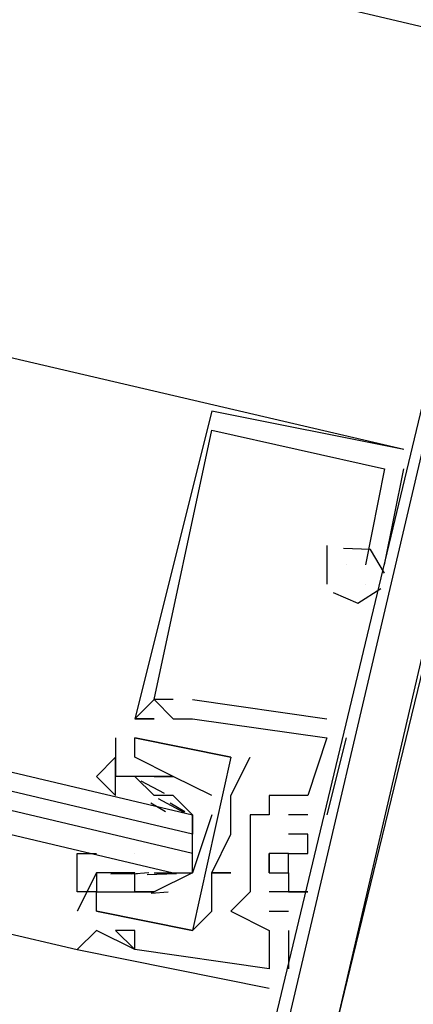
# Model space of a CAD drawing. Header units: feet. Extents: x -79 to 198, y -22 to 181.
# Tile 37 of 164: x 122.067 to 122.34, y 53.033 to 53.716. Entities that reach past the tile are written whole.
import ezdxf

# ---------------------------------------------------------------- set-up
doc = ezdxf.new("R2010")
doc.units = ezdxf.units.FT
doc.layers.add('A-LINEA', color=7, linetype='CONTINUOUS')

msp = doc.modelspace()

# ---------------------------------------------------------------- linework, layer by layer
at = {"layer": 'A-LINEA'}
for p, q in [((122.4, 53.6978), (116.4267, 55.1111)), ((122.3867, 53.6178), (122.2267, 52.9511)), ((122.3867, 53.6178), (122.2267, 52.9511)), ((122.3867, 53.6178), (122.2267, 52.9511)), ((120.4667, 53.4578), (122.1067, 53.0711)), ((122.2, 53.4444), (122.2, 53.4444)), ((122.2, 53.4444), (122.2, 53.4444)), ((122.2, 53.4444), (122.2, 53.4444)), ((122.2, 53.4311), (122.2, 53.4311)), ((122.2, 53.4311), (122.2, 53.4311)), ((122.2, 53.4311), (122.2, 53.4311)), ((122.3333, 53.4178), (122.3333, 53.4178)), ((122.3333, 53.4178), (122.3333, 53.4178)), ((122.3333, 53.4178), (122.3333, 53.4178)), ((122.32, 53.3378), (122.3333, 53.4044)), ((122.32, 53.4044), (122.32, 53.4044)), ((122.32, 53.3378), (122.3333, 53.4044)), ((122.32, 53.4044), (122.32, 53.4044)), ((122.32, 53.3378), (122.3333, 53.4044)), ((122.32, 53.4044), (122.32, 53.4044)), ((122.3333, 53.4044), (122.3333, 53.4044)), ((122.3333, 53.4044), (122.3333, 53.4044)), ((122.3333, 53.4044), (122.3333, 53.4044)), ((122.28, 53.3511), (122.28, 53.3378)), ((122.28, 53.3511), (122.28, 53.3511)), ((122.28, 53.3511), (122.28, 53.3378)), ((122.28, 53.3511), (122.28, 53.3511)), ((122.28, 53.3511), (122.28, 53.3378)), ((122.28, 53.3511), (122.28, 53.3511)), ((122.28, 53.3378), (122.28, 53.3244)), ((122.28, 53.3378), (122.28, 53.3378)), ((122.28, 53.3378), (122.28, 53.3244)), ((122.28, 53.3378), (122.28, 53.3378)), ((122.28, 53.3378), (122.28, 53.3244)), ((122.28, 53.3378), (122.28, 53.3378)), ((122.2933, 53.3378), (122.2933, 53.3378)), ((122.2933, 53.3378), (122.2933, 53.3378)), ((122.2933, 53.3378), (122.2933, 53.3378)), ((122.3067, 53.3378), (122.3067, 53.3378)), ((122.3067, 53.3378), (122.3067, 53.3378)), ((122.3067, 53.3378), (122.3067, 53.3378)), ((122.3067, 53.3378), (122.3067, 53.3378)), ((122.3067, 53.3378), (122.3067, 53.3378)), ((122.3067, 53.3378), (122.3067, 53.3378)), ((122.32, 53.3378), (122.32, 53.3378)), ((122.32, 53.3378), (122.32, 53.3378)), ((122.32, 53.3378), (122.32, 53.3378)), ((122.28, 53.3244), (122.28, 53.3244)), ((122.28, 53.3244), (122.28, 53.3244)), ((122.28, 53.3244), (122.28, 53.3244)), ((122.3067, 53.3244), (122.3067, 53.3244)), ((122.3067, 53.3244), (122.3067, 53.3244)), ((122.3067, 53.3244), (122.3067, 53.3244)), ((122.3067, 53.3244), (122.3067, 53.3244)), ((122.3067, 53.3244), (122.3067, 53.3244)), ((122.3067, 53.3244), (122.3067, 53.3244)), ((122.16, 53.2444), (122.16, 53.2444)), ((122.16, 53.2444), (122.16, 53.2444)), ((122.16, 53.2444), (122.16, 53.2444)), ((122.16, 53.2444), (122.16, 53.2444)), ((122.16, 53.2444), (122.16, 53.2444)), ((122.16, 53.2444), (122.16, 53.2444)), ((122.1733, 53.2444), (122.1733, 53.2444)), ((122.1733, 53.2444), (122.1733, 53.2444)), ((122.1733, 53.2444), (122.1733, 53.2444)), ((122.1867, 53.2444), (122.28, 53.2311)), ((122.1867, 53.2444), (122.1867, 53.2444)), ((122.1867, 53.2444), (122.28, 53.2311)), ((122.1867, 53.2444), (122.1867, 53.2444)), ((122.1867, 53.2444), (122.28, 53.2311)), ((122.1867, 53.2444), (122.1867, 53.2444)), ((122.1467, 53.2311), (122.1467, 53.2311)), ((122.1467, 53.2311), (122.1467, 53.2311)), ((122.1467, 53.2311), (122.1467, 53.2311)), ((122.1467, 53.2311), (122.1467, 53.2311)), ((122.1467, 53.2311), (122.1467, 53.2311)), ((122.1467, 53.2311), (122.1467, 53.2311)), ((122.16, 53.2311), (122.16, 53.2311)), ((122.16, 53.2311), (122.16, 53.2311)), ((122.16, 53.2311), (122.16, 53.2311)), ((122.1733, 53.2311), (122.1733, 53.2311)), ((122.1733, 53.2311), (122.1733, 53.2311)), ((122.1733, 53.2311), (122.1733, 53.2311)), ((122.1867, 53.2311), (122.1867, 53.2311)), ((122.1867, 53.2311), (122.1867, 53.2311)), ((122.1867, 53.2311), (122.1867, 53.2311)), ((122.1867, 53.2311), (122.1867, 53.2311)), ((122.1867, 53.2311), (122.1867, 53.2311)), ((122.1867, 53.2311), (122.1867, 53.2311)), ((122.28, 53.2311), (122.28, 53.2311)), ((122.28, 53.2311), (122.28, 53.2311)), ((122.28, 53.2311), (122.28, 53.2311)), ((122.1333, 53.2178), (122.1333, 53.1911)), ((122.1333, 53.2178), (122.1333, 53.2178)), ((122.1333, 53.2178), (122.1333, 53.1911)), ((122.1333, 53.2178), (122.1333, 53.2178)), ((122.2133, 53.2044), (122.1467, 53.2178)), ((122.1467, 53.2178), (122.1467, 53.2178)), ((122.1467, 53.2178), (122.1467, 53.2178)), ((122.2133, 53.2044), (122.1467, 53.2178)), ((122.1467, 53.2178), (122.1467, 53.2178)), ((122.1467, 53.2178), (122.1467, 53.2178)), ((122.2933, 53.2178), (122.28, 53.1644)), ((122.28, 53.2178), (122.28, 53.2178)), ((122.28, 53.2178), (122.28, 53.2178)), ((122.2933, 53.2178), (122.28, 53.1644)), ((122.28, 53.2178), (122.28, 53.2178)), ((122.28, 53.2178), (122.28, 53.2178)), ((122.2933, 53.2178), (122.28, 53.1644)), ((122.28, 53.2178), (122.28, 53.2178)), ((122.28, 53.2178), (122.28, 53.2178)), ((122.2933, 53.2178), (122.2933, 53.2178)), ((122.2933, 53.2178), (122.2933, 53.2178)), ((122.2933, 53.2178), (122.2933, 53.2178)), ((122.1467, 53.2044), (122.1467, 53.2044)), ((122.1467, 53.2044), (122.1467, 53.2044)), ((122.2133, 53.2044), (122.2133, 53.2044)), ((122.2133, 53.2044), (122.2133, 53.2044)), ((122.2267, 53.2044), (122.2267, 53.2044)), ((122.2267, 53.2044), (122.2267, 53.2044)), ((122.1333, 53.1911), (122.1333, 53.1911)), ((122.1333, 53.1911), (122.1333, 53.1911)), ((122.1467, 53.1911), (122.1467, 53.1911)), ((122.16, 53.1778), (122.1467, 53.1911)), ((122.1467, 53.1911), (122.1467, 53.1911)), ((122.1508, 53.1881), (122.167, 53.1796)), ((122.16, 53.1911), (122.16, 53.1911)), ((122.16, 53.1911), (122.16, 53.1911)), ((122.1733, 53.1911), (122.1733, 53.1911)), ((122.1733, 53.1911), (122.1733, 53.1911)), ((122.16, 53.1778), (122.16, 53.1778)), ((122.1628, 53.1758), (122.1809, 53.1661)), ((122.1733, 53.1778), (122.1733, 53.1778)), ((122.2133, 53.1778), (122.2133, 53.1778)), ((122.2133, 53.1778), (122.2133, 53.1778)), ((122.24, 53.1778), (122.24, 53.1778)), ((122.24, 53.1778), (122.24, 53.1778)), ((122.24, 53.1778), (122.24, 53.1778)), ((122.2667, 53.1778), (122.2667, 53.1778)), ((122.2667, 53.1778), (122.2667, 53.1778)), ((122.2667, 53.1778), (122.2667, 53.1778)), ((122.2667, 53.1778), (122.2667, 53.1778)), ((122.2667, 53.1778), (122.2667, 53.1778)), ((122.2667, 53.1778), (122.2667, 53.1778)), ((122.1578, 53.1729), (122.168, 53.1667)), ((122.1711, 53.1729), (122.1813, 53.1667)), ((122.1867, 53.1644), (122.1867, 53.1644)), ((122.2133, 53.1644), (122.2133, 53.1644)), ((122.2133, 53.1644), (122.2133, 53.1644)), ((122.2267, 53.1644), (122.2267, 53.1644)), ((122.2267, 53.1644), (122.2267, 53.1644)), ((122.2267, 53.1644), (122.2267, 53.1644)), ((122.24, 53.1644), (122.24, 53.1644)), ((122.24, 53.1644), (122.24, 53.1644)), ((122.24, 53.1644), (122.24, 53.1644)), ((122.2533, 53.1644), (122.2533, 53.1644)), ((122.2533, 53.1644), (122.2533, 53.1644)), ((122.2533, 53.1644), (122.2533, 53.1644)), ((122.2667, 53.1644), (122.2667, 53.1644)), ((122.2667, 53.1644), (122.2667, 53.1644)), ((122.2667, 53.1644), (122.2667, 53.1644)), ((122.28, 53.1644), (122.28, 53.1644)), ((122.28, 53.1644), (122.28, 53.1644)), ((122.28, 53.1644), (122.28, 53.1644)), ((122.1867, 53.1378), (122.1867, 53.1511)), ((122.2133, 53.1511), (122.2133, 53.1511)), ((122.2133, 53.1511), (122.2133, 53.1511)), ((122.2533, 53.1511), (122.2533, 53.1511)), ((122.2533, 53.1511), (122.2533, 53.1511)), ((122.2533, 53.1511), (122.2533, 53.1511)), ((122.2667, 53.1511), (122.2667, 53.1511)), ((122.2667, 53.1511), (122.2667, 53.1511)), ((122.2667, 53.1511), (122.2667, 53.1511)), ((122.1467, 53.1378), (122.1467, 53.1378)), ((122.2267, 53.1378), (122.2267, 53.1378)), ((122.2267, 53.1378), (122.2267, 53.1378)), ((122.2267, 53.1378), (122.2267, 53.1378)), ((122.24, 53.1378), (122.24, 53.1378)), ((122.24, 53.1378), (122.24, 53.1378)), ((122.24, 53.1378), (122.24, 53.1378)), ((122.2533, 53.1378), (122.2533, 53.1378)), ((122.2533, 53.1378), (122.2533, 53.1378)), ((122.2533, 53.1378), (122.2533, 53.1378)), ((122.2667, 53.1378), (122.2667, 53.1378)), ((122.2667, 53.1378), (122.2667, 53.1378)), ((122.2667, 53.1378), (122.2667, 53.1378)), ((122.12, 53.1244), (122.1067, 53.0978)), ((122.12, 53.1244), (122.1067, 53.0978)), ((122.12, 53.1244), (122.12, 53.1244)), ((122.12, 53.1244), (122.12, 53.1244)), ((122.1484, 53.1237), (122.1301, 53.1234)), ((122.1333, 53.1244), (122.1333, 53.1244)), ((122.1333, 53.1244), (122.1467, 53.1244)), ((122.1333, 53.1244), (122.1333, 53.1244)), ((122.1564, 53.1243), (122.1446, 53.1233)), ((122.1467, 53.1244), (122.1467, 53.1244)), ((122.1467, 53.1244), (122.1467, 53.1244)), ((122.1755, 53.1236), (122.1552, 53.123)), ((122.16, 53.1244), (122.16, 53.1244)), ((122.2, 53.1244), (122.2, 53.1244)), ((122.2, 53.1244), (122.2, 53.1244)), ((122.2, 53.1244), (122.2, 53.1244)), ((122.2, 53.1244), (122.2, 53.1244)), ((122.2133, 53.1244), (122.2133, 53.1244)), ((122.2133, 53.1244), (122.2133, 53.1244)), ((122.2533, 53.1244), (122.2533, 53.1244)), ((122.2533, 53.1244), (122.2533, 53.1244)), ((122.2533, 53.1244), (122.2533, 53.1244)), ((122.12, 53.1111), (122.12, 53.1111)), ((122.12, 53.1111), (122.12, 53.1111)), ((122.1467, 53.1111), (122.1467, 53.1111)), ((122.1467, 53.1111), (122.1467, 53.1111)), ((122.1467, 53.1111), (122.1467, 53.1111)), ((122.1467, 53.1111), (122.1467, 53.1111)), ((122.1467, 53.1111), (122.1467, 53.1111)), ((122.1467, 53.1111), (122.1467, 53.1111)), ((122.1698, 53.111), (122.1579, 53.1099)), ((122.16, 53.1111), (122.16, 53.1111)), ((122.16, 53.1111), (122.16, 53.1111)), ((122.16, 53.1111), (122.16, 53.1111)), ((122.16, 53.1111), (122.16, 53.1111)), ((122.2267, 53.1111), (122.2267, 53.1111)), ((122.2267, 53.1111), (122.2267, 53.1111)), ((122.2267, 53.1111), (122.2267, 53.1111)), ((122.24, 53.1111), (122.24, 53.1111)), ((122.24, 53.1111), (122.24, 53.1111)), ((122.24, 53.1111), (122.24, 53.1111)), ((122.2533, 53.1111), (122.2533, 53.1111)), ((122.2533, 53.1111), (122.2533, 53.1111)), ((122.2533, 53.1111), (122.2533, 53.1111)), ((122.2667, 53.1111), (122.2667, 53.1111)), ((122.2667, 53.1111), (122.2667, 53.1111)), ((122.2667, 53.1111), (122.2667, 53.1111)), ((122.1067, 53.0978), (122.1067, 53.0978)), ((122.1067, 53.0978), (122.1067, 53.0978)), ((122.12, 53.0978), (122.12, 53.0978)), ((122.12, 53.0978), (122.12, 53.0978)), ((122.12, 53.0978), (122.12, 53.0978)), ((122.12, 53.0978), (122.12, 53.0978)), ((122.2, 53.0978), (122.2, 53.0978)), ((122.2, 53.0978), (122.2, 53.0978)), ((122.2133, 53.0978), (122.2133, 53.0978)), ((122.2133, 53.0978), (122.2133, 53.0978)), ((122.2133, 53.0978), (122.2133, 53.0978)), ((122.24, 53.0978), (122.2533, 53.0978)), ((122.24, 53.0978), (122.24, 53.0978)), ((122.24, 53.0978), (122.2533, 53.0978)), ((122.24, 53.0978), (122.24, 53.0978)), ((122.24, 53.0978), (122.2533, 53.0978)), ((122.24, 53.0978), (122.24, 53.0978)), ((122.2533, 53.0978), (122.2533, 53.0978)), ((122.2533, 53.0978), (122.2533, 53.0978)), ((122.2533, 53.0978), (122.2533, 53.0978)), ((122.12, 53.0844), (122.12, 53.0844)), ((122.12, 53.0844), (122.12, 53.0844)), ((122.12, 53.0844), (122.12, 53.0844)), ((122.1333, 53.0844), (122.1333, 53.0844)), ((122.1333, 53.0844), (122.1333, 53.0844)), ((122.1333, 53.0844), (122.1333, 53.0844)), ((122.1467, 53.0844), (122.1467, 53.0844)), ((122.1467, 53.0844), (122.1467, 53.0844)), ((122.1467, 53.0844), (122.1467, 53.0844)), ((122.1867, 53.0844), (122.1867, 53.0844)), ((122.1867, 53.0844), (122.1867, 53.0844)), ((122.1867, 53.0844), (122.1867, 53.0844)), ((122.1867, 53.0844), (122.1867, 53.0844)), ((122.24, 53.0844), (122.24, 53.0844)), ((122.24, 53.0844), (122.24, 53.0844)), ((122.24, 53.0844), (122.24, 53.0844)), ((122.2533, 53.0844), (122.2533, 53.0844)), ((122.2533, 53.0844), (122.2533, 53.0844)), ((122.2533, 53.0844), (122.2533, 53.0844)), ((122.1067, 53.0711), (122.1067, 53.0711)), ((122.1067, 53.0711), (122.1067, 53.0711)), ((122.1067, 53.0711), (122.1067, 53.0711)), ((122.1467, 53.0711), (122.1467, 53.0711)), ((122.1467, 53.0711), (122.1467, 53.0711)), ((122.1467, 53.0711), (122.1467, 53.0711)), ((122.1467, 53.0711), (122.1467, 53.0711)), ((122.1467, 53.0711), (122.1467, 53.0711)), ((122.1467, 53.0711), (122.1467, 53.0711)), ((122.24, 53.0578), (122.24, 53.0578)), ((122.24, 53.0578), (122.24, 53.0578)), ((122.24, 53.0578), (122.24, 53.0578)), ((122.24, 53.0578), (122.24, 53.0578)), ((122.24, 53.0578), (122.24, 53.0578)), ((122.24, 53.0578), (122.24, 53.0578)), ((122.2533, 53.0578), (122.2533, 53.0578)), ((122.2533, 53.0578), (122.2533, 53.0578)), ((122.2533, 53.0578), (122.2533, 53.0578)), ((122.24, 53.0444), (122.24, 53.0444)), ((122.24, 53.0444), (122.24, 53.0444)), ((122.24, 53.0444), (122.24, 53.0444))]:
    msp.add_line(p, q, dxfattribs=at)
for points in [[(122.3333, 53.4178), (120.56, 53.8311), (119.4533, 54.0978)], [(120.4933, 53.5644), (122.1867, 53.1644), (122.1867, 53.1511), (120.4933, 53.5511)], [(120.48, 53.5244), (122.1733, 53.1244), (122.1867, 53.1244), (122.1867, 53.1378), (120.4933, 53.5378)], [(122.24, 52.9644), (122.3467, 53.4178), (122.36, 53.4044), (122.3733, 53.4044), (122.3733, 53.4178), (122.3467, 53.4178), (122.3733, 53.4978)], [(122.24, 52.9644), (122.3467, 53.4178), (122.36, 53.4044), (122.3733, 53.4044), (122.3733, 53.4178), (122.3467, 53.4178), (122.3733, 53.4978)], [(122.24, 52.9644), (122.3467, 53.4178), (122.36, 53.4044), (122.3733, 53.4044), (122.3733, 53.4178), (122.3467, 53.4178), (122.3733, 53.4978)], [(122.36, 52.9511), (122.3733, 52.9644), (122.28, 52.9911), (122.4, 53.4844), (122.4933, 53.4578)], [(122.36, 52.9511), (122.3733, 52.9644), (122.28, 52.9911), (122.4, 53.4844), (122.4933, 53.4578)], [(122.36, 52.9511), (122.3733, 52.9644), (122.28, 52.9911), (122.4, 53.4844), (122.4933, 53.4578)], [(122.3333, 53.4178), (122.2, 53.4444), (122.1467, 53.2311), (122.16, 53.2311), (122.1467, 53.2311), (122.16, 53.2444), (122.1733, 53.2311), (122.1867, 53.2311), (122.28, 53.2178), (122.2667, 53.1778), (122.24, 53.1778), (122.24, 53.1644), (122.2267, 53.1644), (122.2267, 53.1378), (122.2267, 53.1111), (122.2133, 53.0978), (122.24, 53.0844), (122.24, 53.0578), (122.1467, 53.0711), (122.1467, 53.0844), (122.1333, 53.0844), (122.1467, 53.0711), (122.12, 53.0844), (122.1067, 53.0711), (122.24, 53.0444)], [(122.3333, 53.4178), (122.2, 53.4444), (122.1467, 53.2311), (122.16, 53.2311), (122.1467, 53.2311), (122.16, 53.2444), (122.1733, 53.2311), (122.1867, 53.2311), (122.28, 53.2178), (122.2667, 53.1778), (122.24, 53.1778), (122.24, 53.1644), (122.2267, 53.1644), (122.2267, 53.1378), (122.2267, 53.1111), (122.2133, 53.0978), (122.24, 53.0844), (122.24, 53.0578), (122.1467, 53.0711), (122.1467, 53.0844), (122.1333, 53.0844), (122.1467, 53.0711), (122.12, 53.0844), (122.1067, 53.0711), (122.24, 53.0444)], [(122.3333, 53.4178), (122.2, 53.4444), (122.1467, 53.2311), (122.16, 53.2311), (122.1467, 53.2311), (122.16, 53.2444), (122.1733, 53.2311), (122.1867, 53.2311), (122.28, 53.2178), (122.2667, 53.1778), (122.24, 53.1778), (122.24, 53.1644), (122.2267, 53.1644), (122.2267, 53.1378), (122.2267, 53.1111), (122.2133, 53.0978), (122.24, 53.0844), (122.24, 53.0578), (122.1467, 53.0711), (122.1467, 53.0844), (122.1333, 53.0844), (122.1467, 53.0711), (122.12, 53.0844), (122.1067, 53.0711), (122.24, 53.0444)], [(122.1733, 53.2444), (122.16, 53.2444), (122.2, 53.4311), (122.32, 53.4044), (122.3067, 53.3378)], [(122.1733, 53.2444), (122.16, 53.2444), (122.2, 53.4311), (122.32, 53.4044), (122.3067, 53.3378)], [(122.1733, 53.2444), (122.16, 53.2444), (122.2, 53.4311), (122.32, 53.4044), (122.3067, 53.3378)], [(122.3733, 53.3911), (122.36, 53.4044), (122.36, 53.3911), (122.3733, 53.3911), (122.28, 52.9911), (122.2533, 52.9911), (122.2533, 52.9644), (122.24, 52.9644), (122.2533, 52.9644), (122.2667, 52.9911)], [(122.3733, 53.3911), (122.36, 53.4044), (122.36, 53.3911), (122.3733, 53.3911), (122.28, 52.9911), (122.2533, 52.9911), (122.2533, 52.9644), (122.24, 52.9644), (122.2533, 52.9644), (122.2667, 52.9911)], [(122.3733, 53.3911), (122.36, 53.4044), (122.36, 53.3911), (122.3733, 53.3911), (122.28, 52.9911), (122.2533, 52.9911), (122.2533, 52.9644), (122.24, 52.9644), (122.2533, 52.9644), (122.2667, 52.9911)], [(122.32, 53.3321), (122.3103, 53.3483), (122.2915, 53.3492)], [(122.32, 53.3321), (122.3103, 53.3483), (122.2915, 53.3492)], [(122.32, 53.3321), (122.3103, 53.3483), (122.2915, 53.3492)], [(122.2843, 53.3187), (122.3015, 53.3112), (122.3174, 53.3213)], [(122.2843, 53.3187), (122.3015, 53.3112), (122.3174, 53.3213)], [(122.2843, 53.3187), (122.3015, 53.3112), (122.3174, 53.3213)], [(122.16, 53.1911), (122.1733, 53.1911), (122.1467, 53.2044), (122.1467, 53.2178), (122.2133, 53.2044)], [(122.16, 53.1911), (122.1733, 53.1911), (122.1467, 53.2044), (122.1467, 53.2178), (122.2133, 53.2044)], [(122.2133, 53.2044), (122.1867, 53.0844), (122.12, 53.0978), (122.12, 53.1111), (122.1467, 53.1111)], [(122.12, 53.0978), (122.1867, 53.0844), (122.2, 53.0978), (122.2, 53.1244), (122.2133, 53.1244), (122.2, 53.1244), (122.2133, 53.1511), (122.2133, 53.1644), (122.2133, 53.1778), (122.2267, 53.2044)], [(122.2, 53.1778), (122.1733, 53.1911), (122.16, 53.1911), (122.1467, 53.1911), (122.1333, 53.1911), (122.1333, 53.2044), (122.12, 53.1911), (122.1333, 53.1778), (122.1333, 53.1911)], [(122.2133, 53.2044), (122.1867, 53.0844), (122.12, 53.0978), (122.12, 53.1111), (122.1467, 53.1111)], [(122.12, 53.0978), (122.1867, 53.0844), (122.2, 53.0978), (122.2, 53.1244), (122.2133, 53.1244), (122.2, 53.1244), (122.2133, 53.1511), (122.2133, 53.1644), (122.2133, 53.1778), (122.2267, 53.2044)], [(122.16, 53.1244), (122.1867, 53.1244), (122.1867, 53.1644), (122.1733, 53.1778), (122.16, 53.1778)], [(122.2, 53.1644), (122.1867, 53.1244), (122.16, 53.1111), (122.1467, 53.1111), (122.1467, 53.1244), (122.1333, 53.1244), (122.12, 53.1244), (122.12, 53.1111), (122.1067, 53.1111), (122.1067, 53.1378), (122.12, 53.1378)], [(122.2667, 53.1644), (122.2533, 53.1644), (122.2533, 53.1644)], [(122.2667, 53.1644), (122.2533, 53.1644), (122.2533, 53.1644)], [(122.2667, 53.1644), (122.2533, 53.1644), (122.2533, 53.1644)], [(122.2533, 53.1378), (122.2667, 53.1378), (122.2667, 53.1511), (122.2533, 53.1511)], [(122.2533, 53.1378), (122.2667, 53.1378), (122.2667, 53.1511), (122.2533, 53.1511)], [(122.2533, 53.1378), (122.2667, 53.1378), (122.2667, 53.1511), (122.2533, 53.1511)], [(122.24, 53.1378), (122.24, 53.1244), (122.2533, 53.1244), (122.2533, 53.1378), (122.24, 53.1378), (122.24, 53.1244), (122.24, 53.1378)], [(122.24, 53.1378), (122.24, 53.1244), (122.2533, 53.1244), (122.2533, 53.1378), (122.24, 53.1378), (122.24, 53.1244), (122.24, 53.1378)], [(122.24, 53.1378), (122.24, 53.1244), (122.2533, 53.1244), (122.2533, 53.1378), (122.24, 53.1378), (122.24, 53.1244), (122.24, 53.1378)], [(122.16, 53.1111), (122.16, 53.1111), (122.1467, 53.1111), (122.16, 53.1111), (122.1467, 53.1111), (122.1467, 53.1244), (122.1333, 53.1244), (122.1333, 53.1244)], [(122.16, 53.1111), (122.16, 53.1111), (122.1467, 53.1111), (122.16, 53.1111), (122.1467, 53.1111), (122.1467, 53.1244), (122.1333, 53.1244), (122.1333, 53.1244)], [(122.2533, 53.1244), (122.2533, 53.1111), (122.2667, 53.1111), (122.24, 53.1111), (122.24, 53.1111)], [(122.2533, 53.1244), (122.2533, 53.1111), (122.2667, 53.1111), (122.24, 53.1111), (122.24, 53.1111)], [(122.2533, 53.1244), (122.2533, 53.1111), (122.2667, 53.1111), (122.24, 53.1111), (122.24, 53.1111)], [(122.2533, 53.0844), (122.2533, 53.0844), (122.2533, 53.0578)], [(122.2533, 53.0844), (122.2533, 53.0844), (122.2533, 53.0578)], [(122.2533, 53.0844), (122.2533, 53.0844), (122.2533, 53.0578)]]:
    msp.add_lwpolyline(points, dxfattribs=at)

doc.saveas('drawing.dxf')
